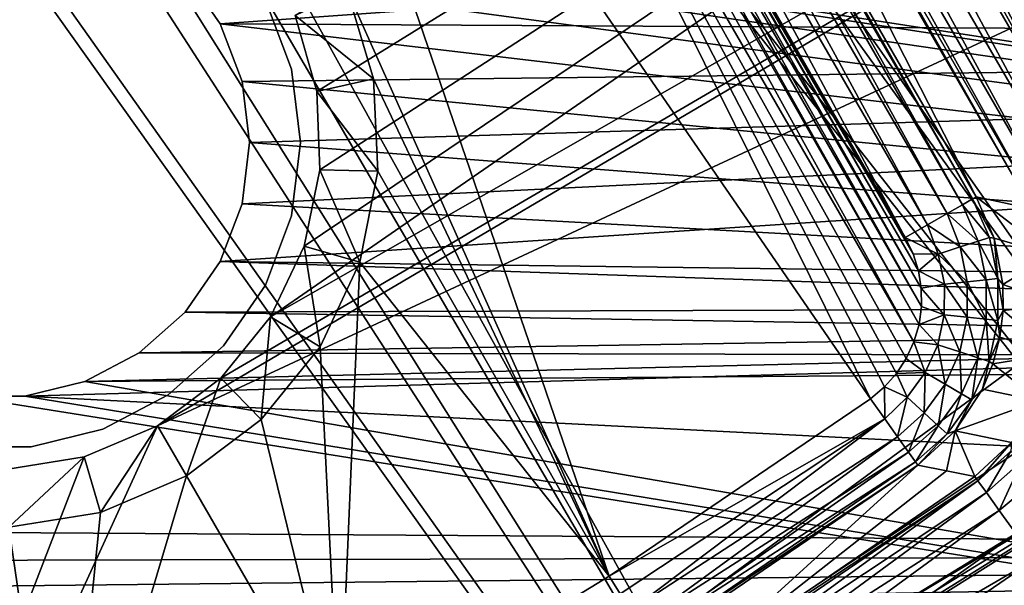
# Model space of a CAD drawing. Header units: millimetres. Extents: x -42.5 to 42.5, y -42.5 to 42.5.
# Tile 63 of 148: x 14.4 to 19.2, y -26.8 to -24.1. Entities that reach past the tile are written whole.
import ezdxf

# ---------------------------------------------------------------- set-up
doc = ezdxf.new("R2010")
doc.units = ezdxf.units.MM
doc.header["$LTSCALE"] = 127.314815
for name, color, linetype in [('10', 7, 'CONTINUOUS'), ('104', 7, 'CONTINUOUS'), ('11', 7, 'CONTINUOUS'), ('113', 7, 'CONTINUOUS'), ('115', 7, 'CONTINUOUS'), ('138', 7, 'CONTINUOUS'), ('139', 7, 'CONTINUOUS'), ('140', 7, 'CONTINUOUS'), ('141', 7, 'CONTINUOUS'), ('142', 7, 'CONTINUOUS'), ('143', 7, 'CONTINUOUS'), ('146', 7, 'CONTINUOUS'), ('148', 7, 'CONTINUOUS'), ('149', 7, 'CONTINUOUS'), ('150', 7, 'CONTINUOUS'), ('37', 7, 'CONTINUOUS'), ('38', 7, 'CONTINUOUS'), ('51', 7, 'CONTINUOUS'), ('6', 7, 'CONTINUOUS'), ('63', 7, 'CONTINUOUS'), ('9', 7, 'CONTINUOUS'), ('93', 7, 'CONTINUOUS'), ('94', 7, 'CONTINUOUS')]:
    doc.layers.add(name, color=color, linetype=linetype)

msp = doc.modelspace()

# ---------------------------------------------------------------- linework, layer by layer
at = {"layer": '10', "linetype": 'Continuous'}
for points in [[(15.3567, -24.1006, 20.4), (15.1855, -23.8527, 24.8), (15.1853, -23.8524, 20.4), (15.3567, -24.1006, 20.4)], [(15.3568, -24.1008, 24.8), (15.1855, -23.8527, 24.8), (15.3567, -24.1006, 20.4), (15.3568, -24.1008, 24.8)], [(15.4636, -24.3822, 20.4), (15.3568, -24.1008, 24.8), (15.3567, -24.1006, 20.4), (15.4636, -24.3822, 20.4)], [(15.4637, -24.3825, 24.8), (15.3568, -24.1008, 24.8), (15.4636, -24.3822, 20.4), (15.4637, -24.3825, 24.8)], [(15.5, -24.6817, 20.4), (15.4637, -24.3825, 24.8), (15.4636, -24.3822, 20.4), (15.5, -24.6817, 20.4)], [(15.5, -24.6817, 24.8), (15.4637, -24.3825, 24.8), (15.5, -24.6817, 20.4), (15.5, -24.6817, 24.8)]]:
    msp.add_3dface(points, dxfattribs=at)
at = {"layer": '104', "linetype": 'Continuous'}
for points in [[(12.216, -4.4463, 33.6), (21.581, -25.6222, 33.6), (11.9941, -5.1274, 33.6), (12.216, -4.4463, 33.6)], [(23.754, -23.622, 33.6), (21.581, -25.6222, 33.6), (12.216, -4.4463, 33.6), (23.754, -23.622, 33.6)], [(11.9941, -5.1274, 33.6), (21.581, -25.6222, 33.6), (11.8193, -5.8218, 33.6), (11.9941, -5.1274, 33.6)], [(11.8193, -5.8218, 33.6), (21.581, -25.6222, 33.6), (11.3491, -6.5525, 33.6), (11.8193, -5.8218, 33.6)], [(11.3491, -6.5525, 33.6), (21.581, -25.6222, 33.6), (10.9514, -7.3251, 33.6), (11.3491, -6.5525, 33.6)], [(10.9514, -7.3251, 33.6), (19.7628, -24.756, 33.6), (10.4374, -7.8235, 33.6), (10.9514, -7.3251, 33.6)], [(21.581, -25.6222, 33.6), (19.7628, -24.756, 33.6), (10.9514, -7.3251, 33.6), (21.581, -25.6222, 33.6)], [(19.7628, -24.756, 33.6), (17.6555, -21.106, 33.6), (10.4374, -7.8235, 33.6), (19.7628, -24.756, 33.6)], [(19.3435, -26.7203, 33.6), (19.2442, -27.4207, 33.6), (17.9423, -27.6807, 33.6), (19.3435, -26.7203, 33.6)]]:
    msp.add_3dface(points, dxfattribs=at)
at = {"layer": '11', "linetype": 'Continuous'}
for points in [[(15.4636, -24.9813, 24.8), (15.5, -24.6817, 24.8), (15.4637, -24.9809, 20.4), (15.4636, -24.9813, 24.8)], [(15.5, -24.6817, 24.8), (15.5, -24.6817, 20.4), (15.4637, -24.9809, 20.4), (15.5, -24.6817, 24.8)], [(15.3567, -25.2629, 24.8), (15.4636, -24.9813, 24.8), (15.3568, -25.2627, 20.4), (15.3567, -25.2629, 24.8)], [(15.3568, -25.2627, 20.4), (15.4636, -24.9813, 24.8), (15.4637, -24.9809, 20.4), (15.3568, -25.2627, 20.4)], [(15.1853, -25.511, 24.8), (15.3567, -25.2629, 24.8), (15.1855, -25.5108, 20.4), (15.1853, -25.511, 24.8)], [(15.1855, -25.5108, 20.4), (15.3567, -25.2629, 24.8), (15.3568, -25.2627, 20.4), (15.1855, -25.5108, 20.4)], [(14.9598, -25.7106, 24.8), (15.1853, -25.511, 24.8), (14.9602, -25.7104, 20.4), (14.9598, -25.7106, 24.8)], [(14.9602, -25.7104, 20.4), (15.1853, -25.511, 24.8), (15.1855, -25.5108, 20.4), (14.9602, -25.7104, 20.4)], [(14.6934, -25.8504, 20.4), (14.9598, -25.7106, 24.8), (14.9602, -25.7104, 20.4), (14.6934, -25.8504, 20.4)], [(14.6934, -25.8504, 24.8), (14.9598, -25.7106, 24.8), (14.6934, -25.8504, 20.4), (14.6934, -25.8504, 24.8)], [(14.401, -25.9226, 24.8), (14.6934, -25.8504, 24.8), (14.4005, -25.9226, 20.4), (14.401, -25.9226, 24.8)], [(14.4005, -25.9226, 20.4), (14.6934, -25.8504, 24.8), (14.6934, -25.8504, 20.4), (14.4005, -25.9226, 20.4)], [(14.099, -25.9226, 20.4), (14.0995, -25.9226, 24.8), (14.4005, -25.9226, 20.4), (14.099, -25.9226, 20.4)], [(14.0995, -25.9226, 24.8), (14.401, -25.9226, 24.8), (14.4005, -25.9226, 20.4), (14.0995, -25.9226, 24.8)]]:
    msp.add_3dface(points, dxfattribs=at)
at = {"layer": '113', "linetype": 'Continuous'}
for points in [[(19.0346, -27.1286, 35.6), (20.7805, -25.9598, 35.5782), (21.3437, -25.3521, 35.6), (19.0346, -27.1286, 35.6)], [(18.5213, -27.617, 35.5782), (20.8405, -26.0348, 35.5159), (20.7805, -25.9598, 35.5782), (18.5213, -27.617, 35.5782)], [(18.5213, -27.617, 35.5782), (20.7805, -25.9598, 35.5782), (19.0346, -27.1286, 35.6), (18.5213, -27.617, 35.5782)], [(18.5749, -27.6968, 35.5159), (20.8405, -26.0348, 35.5159), (18.5213, -27.617, 35.5782), (18.5749, -27.6968, 35.5159)], [(18.5749, -27.6968, 35.5159), (20.8816, -26.0862, 35.422), (20.8405, -26.0348, 35.5159), (18.5749, -27.6968, 35.5159)], [(18.6115, -27.7514, 35.422), (20.8816, -26.0862, 35.422), (18.5749, -27.6968, 35.5159), (18.6115, -27.7514, 35.422)], [(18.6115, -27.7514, 35.422), (19.201, -27.3783, 35.3105), (20.8816, -26.0862, 35.422), (18.6115, -27.7514, 35.422)]]:
    msp.add_3dface(points, dxfattribs=at)
at = {"layer": '115', "linetype": 'Continuous'}
for points in [[(15.6033, -25.5349, 35.6), (28.7772, -16.4366, 35.6), (15.7674, -25.1887, 35.6), (15.6033, -25.5349, 35.6)], [(27.221, -18.9023, 35.6), (28.7772, -16.4366, 35.6), (15.6033, -25.5349, 35.6), (27.221, -18.9023, 35.6)], [(15.8301, -24.4313, 35.6), (28.7772, -16.4366, 35.6), (15.7244, -24.0603, 35.6), (15.8301, -24.4313, 35.6)], [(15.7674, -25.1887, 35.6), (28.7772, -16.4366, 35.6), (15.8443, -24.8144, 35.6), (15.7674, -25.1887, 35.6)], [(15.8443, -24.8144, 35.6), (28.7772, -16.4366, 35.6), (15.8301, -24.4313, 35.6), (15.8443, -24.8144, 35.6)], [(25.4556, -21.22, 35.6), (27.221, -18.9023, 35.6), (15.05, -26.0674, 35.6), (25.4556, -21.22, 35.6)], [(15.05, -26.0674, 35.6), (27.221, -18.9023, 35.6), (15.3601, -25.8339, 35.6), (15.05, -26.0674, 35.6)], [(15.3601, -25.8339, 35.6), (27.221, -18.9023, 35.6), (15.6033, -25.5349, 35.6), (15.3601, -25.8339, 35.6)], [(13.1223, -30.2712, 35.6), (25.4556, -21.22, 35.6), (15.05, -26.0674, 35.6), (13.1223, -30.2712, 35.6)], [(23.4911, -23.3764, 35.6), (25.4556, -21.22, 35.6), (13.1223, -30.2712, 35.6), (23.4911, -23.3764, 35.6)], [(21.3437, -25.3521, 35.6), (23.4911, -23.3764, 35.6), (13.1223, -30.2712, 35.6), (21.3437, -25.3521, 35.6)], [(13.2766, -30.2919, 35.6), (21.3437, -25.3521, 35.6), (13.1223, -30.2712, 35.6), (13.2766, -30.2919, 35.6)], [(13.4315, -30.2781, 35.6), (21.3437, -25.3521, 35.6), (13.2766, -30.2919, 35.6), (13.4315, -30.2781, 35.6)], [(13.5796, -30.2305, 35.6), (21.3437, -25.3521, 35.6), (13.4315, -30.2781, 35.6), (13.5796, -30.2305, 35.6)], [(13.5796, -30.2305, 35.6), (19.0346, -27.1286, 35.6), (21.3437, -25.3521, 35.6), (13.5796, -30.2305, 35.6)], [(14.6914, -26.2196, 35.6), (13.1223, -30.2712, 35.6), (15.05, -26.0674, 35.6), (14.6914, -26.2196, 35.6)], [(14.3072, -26.2804, 35.6), (13.1223, -30.2712, 35.6), (14.6914, -26.2196, 35.6), (14.3072, -26.2804, 35.6)]]:
    msp.add_3dface(points, dxfattribs=at)
at = {"layer": '138', "linetype": 'Continuous'}
for points in [[(14.6914, -26.2196, 35.6), (15.05, -26.0674, 35.6), (14.7716, -26.4908, 24.8), (14.6914, -26.2196, 35.6)], [(14.7716, -26.4908, 24.8), (15.05, -26.0674, 35.6), (15.1914, -26.3123, 24.8), (14.7716, -26.4908, 24.8)], [(14.3072, -26.2804, 35.6), (14.6914, -26.2196, 35.6), (14.3228, -26.5628, 24.8), (14.3072, -26.2804, 35.6)], [(14.3228, -26.5628, 24.8), (14.6914, -26.2196, 35.6), (14.7716, -26.4908, 24.8), (14.3228, -26.5628, 24.8)]]:
    msp.add_3dface(points, dxfattribs=at)
at = {"layer": '139', "linetype": 'Continuous'}
for points in [[(16.1066, -24.3693, 24.8), (15.7244, -24.0603, 35.6), (15.9788, -23.9359, 24.8), (16.1066, -24.3693, 24.8)], [(15.8301, -24.4313, 35.6), (15.7244, -24.0603, 35.6), (16.1066, -24.3693, 24.8), (15.8301, -24.4313, 35.6)], [(16.1275, -24.8209, 24.8), (15.8301, -24.4313, 35.6), (16.1066, -24.3693, 24.8), (16.1275, -24.8209, 24.8)], [(15.8443, -24.8144, 35.6), (15.8301, -24.4313, 35.6), (16.1275, -24.8209, 24.8), (15.8443, -24.8144, 35.6)], [(15.7674, -25.1887, 35.6), (15.8443, -24.8144, 35.6), (16.0394, -25.2664, 24.8), (15.7674, -25.1887, 35.6)], [(16.0394, -25.2664, 24.8), (15.8443, -24.8144, 35.6), (16.1275, -24.8209, 24.8), (16.0394, -25.2664, 24.8)], [(15.6033, -25.5349, 35.6), (15.7674, -25.1887, 35.6), (15.8457, -25.6804, 24.8), (15.6033, -25.5349, 35.6)], [(15.8457, -25.6804, 24.8), (15.7674, -25.1887, 35.6), (16.0394, -25.2664, 24.8), (15.8457, -25.6804, 24.8)], [(15.3601, -25.8339, 35.6), (15.6033, -25.5349, 35.6), (15.5571, -26.0369, 24.8), (15.3601, -25.8339, 35.6)], [(15.5571, -26.0369, 24.8), (15.6033, -25.5349, 35.6), (15.8457, -25.6804, 24.8), (15.5571, -26.0369, 24.8)], [(15.05, -26.0674, 35.6), (15.3601, -25.8339, 35.6), (15.1914, -26.3123, 24.8), (15.05, -26.0674, 35.6)], [(15.1914, -26.3123, 24.8), (15.3601, -25.8339, 35.6), (15.5571, -26.0369, 24.8), (15.1914, -26.3123, 24.8)]]:
    msp.add_3dface(points, dxfattribs=at)
at = {"layer": '140', "linetype": 'Continuous'}
for points in [[(15.4034, -21.3805, 24.8), (16.323, -21.4516, 24.8), (18.5392, -25.935, 24.8), (15.4034, -21.3805, 24.8)], [(17.26, -26.8034, 24.8), (15.4034, -21.3805, 24.8), (18.5392, -25.935, 24.8), (17.26, -26.8034, 24.8)], [(15.4034, -21.3805, 24.8), (17.26, -26.8034, 24.8), (15.9788, -23.9359, 24.8), (15.4034, -21.3805, 24.8)], [(18.7523, -25.656, 24.8), (16.323, -21.4516, 24.8), (16.4508, -21.4878, 24.8), (18.7523, -25.656, 24.8)], [(18.7149, -25.7376, 24.8), (16.323, -21.4516, 24.8), (18.7523, -25.656, 24.8), (18.7149, -25.7376, 24.8)], [(18.6671, -25.8109, 24.8), (16.323, -21.4516, 24.8), (18.7149, -25.7376, 24.8), (18.6671, -25.8109, 24.8)], [(18.6086, -25.8765, 24.8), (16.323, -21.4516, 24.8), (18.6671, -25.8109, 24.8), (18.6086, -25.8765, 24.8)], [(18.5392, -25.935, 24.8), (16.323, -21.4516, 24.8), (18.6086, -25.8765, 24.8), (18.5392, -25.935, 24.8)], [(16.4907, -21.5057, 24.8), (18.7773, -25.571, 24.8), (16.4508, -21.4878, 24.8), (16.4907, -21.5057, 24.8)], [(18.7773, -25.571, 24.8), (18.7523, -25.656, 24.8), (16.4508, -21.4878, 24.8), (18.7773, -25.571, 24.8)], [(16.5664, -21.5503, 24.8), (18.7889, -25.4834, 24.8), (16.4907, -21.5057, 24.8), (16.5664, -21.5503, 24.8)], [(18.7889, -25.4834, 24.8), (18.7773, -25.571, 24.8), (16.4907, -21.5057, 24.8), (18.7889, -25.4834, 24.8)], [(16.635, -21.6054, 24.8), (18.7878, -25.3944, 24.8), (16.5664, -21.5503, 24.8), (16.635, -21.6054, 24.8)], [(18.7878, -25.3944, 24.8), (18.7889, -25.4834, 24.8), (16.5664, -21.5503, 24.8), (18.7878, -25.3944, 24.8)], [(16.6658, -21.6364, 24.8), (18.7743, -25.309, 24.8), (16.635, -21.6054, 24.8), (16.6658, -21.6364, 24.8)], [(18.7743, -25.309, 24.8), (18.7878, -25.3944, 24.8), (16.635, -21.6054, 24.8), (18.7743, -25.309, 24.8)], [(18.7484, -25.2267, 24.8), (18.7743, -25.309, 24.8), (16.6658, -21.6364, 24.8), (18.7484, -25.2267, 24.8)], [(16.7451, -21.7435, 24.8), (18.7484, -25.2267, 24.8), (16.6658, -21.6364, 24.8), (16.7451, -21.7435, 24.8)], [(18.71, -25.1468, 24.8), (18.7484, -25.2267, 24.8), (16.7451, -21.7435, 24.8), (18.71, -25.1468, 24.8)], [(17.26, -26.8034, 24.8), (16.1066, -24.3693, 24.8), (15.9788, -23.9359, 24.8), (17.26, -26.8034, 24.8)], [(17.26, -26.8034, 24.8), (16.1275, -24.8209, 24.8), (16.1066, -24.3693, 24.8), (17.26, -26.8034, 24.8)], [(17.26, -26.8034, 24.8), (16.0394, -25.2664, 24.8), (16.1275, -24.8209, 24.8), (17.26, -26.8034, 24.8)], [(15.94, -27.6088, 24.8), (15.8457, -25.6804, 24.8), (16.0394, -25.2664, 24.8), (15.94, -27.6088, 24.8)], [(17.26, -26.8034, 24.8), (15.94, -27.6088, 24.8), (16.0394, -25.2664, 24.8), (17.26, -26.8034, 24.8)], [(15.94, -27.6088, 24.8), (15.5571, -26.0369, 24.8), (15.8457, -25.6804, 24.8), (15.94, -27.6088, 24.8)], [(15.94, -27.6088, 24.8), (15.1914, -26.3123, 24.8), (15.5571, -26.0369, 24.8), (15.94, -27.6088, 24.8)], [(15.94, -27.6088, 24.8), (14.5824, -28.3493, 24.8), (15.1914, -26.3123, 24.8), (15.94, -27.6088, 24.8)], [(14.5824, -28.3493, 24.8), (14.7716, -26.4908, 24.8), (15.1914, -26.3123, 24.8), (14.5824, -28.3493, 24.8)], [(14.5824, -28.3493, 24.8), (13.1907, -29.023, 24.8), (13.4445, -26.3833, 24.8), (14.5824, -28.3493, 24.8)], [(14.5824, -28.3493, 24.8), (13.4445, -26.3833, 24.8), (13.8719, -26.5259, 24.8), (14.5824, -28.3493, 24.8)], [(14.5824, -28.3493, 24.8), (14.3228, -26.5628, 24.8), (14.7716, -26.4908, 24.8), (14.5824, -28.3493, 24.8)], [(14.5824, -28.3493, 24.8), (13.8719, -26.5259, 24.8), (14.3228, -26.5628, 24.8), (14.5824, -28.3493, 24.8)]]:
    msp.add_3dface(points, dxfattribs=at)
at = {"layer": '141', "linetype": 'Continuous'}
for points in [[(19.0388, -24.9572, 25.0738), (19.1217, -25.1455, 25.073), (18.9894, -24.9857, 24.9635), (19.0388, -24.9572, 25.0738)], [(19.1445, -25.1496, 25.1875), (19.0388, -24.9572, 25.0738), (19.0564, -24.9471, 25.1895), (19.1445, -25.1496, 25.1875)], [(19.1217, -25.1455, 25.073), (19.0388, -24.9572, 25.0738), (19.1445, -25.1496, 25.1875), (19.1217, -25.1455, 25.073)], [(18.9894, -24.9857, 24.9635), (19.0663, -25.1634, 24.9614), (18.9148, -25.0288, 24.8773), (18.9894, -24.9857, 24.9635)], [(19.0663, -25.1634, 24.9614), (18.9894, -24.9857, 24.9635), (19.1217, -25.1455, 25.073), (19.0663, -25.1634, 24.9614)], [(18.9148, -25.0288, 24.8773), (18.9782, -25.192, 24.8716), (18.8186, -25.0844, 24.8201), (18.9148, -25.0288, 24.8773)], [(18.9782, -25.192, 24.8716), (18.9148, -25.0288, 24.8773), (19.0663, -25.1634, 24.9614), (18.9782, -25.192, 24.8716)], [(18.8704, -25.2268, 24.8169), (18.71, -25.1468, 24.8), (18.8186, -25.0844, 24.8201), (18.8704, -25.2268, 24.8169)], [(18.8704, -25.2268, 24.8169), (18.8186, -25.0844, 24.8201), (18.9782, -25.192, 24.8716), (18.8704, -25.2268, 24.8169)], [(18.7484, -25.2267, 24.8), (18.71, -25.1468, 24.8), (18.8704, -25.2268, 24.8169), (18.7484, -25.2267, 24.8)], [(19.1636, -25.3467, 25.072), (19.0663, -25.1634, 24.9614), (19.1217, -25.1455, 25.073), (19.1636, -25.3467, 25.072)], [(19.1636, -25.3467, 25.072), (19.1217, -25.1455, 25.073), (19.1445, -25.1496, 25.1875), (19.1636, -25.3467, 25.072)], [(19.1871, -25.3766, 25.1854), (19.1636, -25.3467, 25.072), (19.1445, -25.1496, 25.1875), (19.1871, -25.3766, 25.1854)], [(19.0135, -25.3622, 24.8713), (18.8704, -25.2268, 24.8169), (18.9782, -25.192, 24.8716), (19.0135, -25.3622, 24.8713)], [(19.1056, -25.3527, 24.9608), (18.9782, -25.192, 24.8716), (19.0663, -25.1634, 24.9614), (19.1056, -25.3527, 24.9608)], [(19.0135, -25.3622, 24.8713), (18.9782, -25.192, 24.8716), (19.1056, -25.3527, 24.9608), (19.0135, -25.3622, 24.8713)], [(19.1056, -25.3527, 24.9608), (19.0663, -25.1634, 24.9614), (19.1636, -25.3467, 25.072), (19.1056, -25.3527, 24.9608)], [(18.7743, -25.309, 24.8), (18.7484, -25.2267, 24.8), (18.8704, -25.2268, 24.8169), (18.7743, -25.309, 24.8)], [(18.9011, -25.3738, 24.8169), (18.7743, -25.309, 24.8), (18.8704, -25.2268, 24.8169), (18.9011, -25.3738, 24.8169)], [(18.9011, -25.3738, 24.8169), (18.8704, -25.2268, 24.8169), (19.0135, -25.3622, 24.8713), (18.9011, -25.3738, 24.8169)], [(18.7878, -25.3944, 24.8), (18.7743, -25.309, 24.8), (18.9011, -25.3738, 24.8169), (18.7878, -25.3944, 24.8)], [(19.1634, -25.5523, 25.0715), (19.1056, -25.3527, 24.9608), (19.1636, -25.3467, 25.072), (19.1634, -25.5523, 25.0715)], [(19.1634, -25.5523, 25.0715), (19.1636, -25.3467, 25.072), (19.1883, -25.5036, 25.1851), (19.1634, -25.5523, 25.0715)], [(19.1883, -25.5036, 25.1851), (19.1636, -25.3467, 25.072), (19.1871, -25.3766, 25.1854), (19.1883, -25.5036, 25.1851)], [(18.901, -25.5238, 24.8168), (18.7878, -25.3944, 24.8), (18.9011, -25.3738, 24.8169), (18.901, -25.5238, 24.8168)], [(18.7889, -25.4834, 24.8), (18.7878, -25.3944, 24.8), (18.901, -25.5238, 24.8168), (18.7889, -25.4834, 24.8)], [(18.901, -25.5238, 24.8168), (18.9011, -25.3738, 24.8169), (19.0133, -25.536, 24.8712), (18.901, -25.5238, 24.8168)], [(19.0133, -25.536, 24.8712), (18.9011, -25.3738, 24.8169), (19.0135, -25.3622, 24.8713), (19.0133, -25.536, 24.8712)], [(19.0133, -25.536, 24.8712), (19.0135, -25.3622, 24.8713), (19.1053, -25.546, 24.9605), (19.0133, -25.536, 24.8712)], [(19.1053, -25.546, 24.9605), (19.0135, -25.3622, 24.8713), (19.1056, -25.3527, 24.9608), (19.1053, -25.546, 24.9605)], [(19.1053, -25.546, 24.9605), (19.1056, -25.3527, 24.9608), (19.1634, -25.5523, 25.0715), (19.1053, -25.546, 24.9605)], [(18.7773, -25.571, 24.8), (18.7889, -25.4834, 24.8), (18.901, -25.5238, 24.8168), (18.7773, -25.571, 24.8)], [(18.8693, -25.6705, 24.8168), (18.7773, -25.571, 24.8), (18.901, -25.5238, 24.8168), (18.8693, -25.6705, 24.8168)], [(18.8693, -25.6705, 24.8168), (18.901, -25.5238, 24.8168), (18.9766, -25.7058, 24.8712), (18.8693, -25.6705, 24.8168)], [(18.9766, -25.7058, 24.8712), (18.901, -25.5238, 24.8168), (19.0133, -25.536, 24.8712), (18.9766, -25.7058, 24.8712)], [(18.9766, -25.7058, 24.8712), (19.0133, -25.536, 24.8712), (19.0646, -25.7348, 24.9605), (18.9766, -25.7058, 24.8712)], [(19.0646, -25.7348, 24.9605), (19.0133, -25.536, 24.8712), (19.1053, -25.546, 24.9605), (19.0646, -25.7348, 24.9605)], [(19.1725, -25.6342, 25.1852), (19.1634, -25.5523, 25.0715), (19.1883, -25.5036, 25.1851), (19.1725, -25.6342, 25.1852)], [(18.7523, -25.656, 24.8), (18.7773, -25.571, 24.8), (18.8693, -25.6705, 24.8168), (18.7523, -25.656, 24.8)], [(19.0646, -25.7348, 24.9605), (19.1053, -25.546, 24.9605), (19.12, -25.7531, 25.0715), (19.0646, -25.7348, 24.9605)], [(19.12, -25.7531, 25.0715), (19.1053, -25.546, 24.9605), (19.1634, -25.5523, 25.0715), (19.12, -25.7531, 25.0715)], [(19.12, -25.7531, 25.0715), (19.1634, -25.5523, 25.0715), (19.1725, -25.6342, 25.1852), (19.12, -25.7531, 25.0715)], [(19.1383, -25.7646, 25.1851), (19.12, -25.7531, 25.0715), (19.1725, -25.6342, 25.1852), (19.1383, -25.7646, 25.1851)], [(18.7149, -25.7376, 24.8), (18.7523, -25.656, 24.8), (18.8077, -25.807, 24.8169), (18.7149, -25.7376, 24.8)], [(18.8077, -25.807, 24.8169), (18.7523, -25.656, 24.8), (18.8693, -25.6705, 24.8168), (18.8077, -25.807, 24.8169)], [(18.8077, -25.807, 24.8169), (18.8693, -25.6705, 24.8168), (18.9053, -25.864, 24.8713), (18.8077, -25.807, 24.8169)], [(18.9053, -25.864, 24.8713), (18.8693, -25.6705, 24.8168), (18.9766, -25.7058, 24.8712), (18.9053, -25.864, 24.8713)], [(18.9053, -25.864, 24.8713), (18.9766, -25.7058, 24.8712), (18.9853, -25.9106, 24.9608), (18.9053, -25.864, 24.8713)], [(18.9853, -25.9106, 24.9608), (18.9766, -25.7058, 24.8712), (19.0646, -25.7348, 24.9605), (18.9853, -25.9106, 24.9608)], [(18.9853, -25.9106, 24.9608), (19.0646, -25.7348, 24.9605), (19.0357, -25.94, 25.072), (18.9853, -25.9106, 24.9608)], [(19.0357, -25.94, 25.072), (19.0646, -25.7348, 24.9605), (19.12, -25.7531, 25.0715), (19.0357, -25.94, 25.072)], [(18.6671, -25.8109, 24.8), (18.7149, -25.7376, 24.8), (18.8077, -25.807, 24.8169), (18.6671, -25.8109, 24.8)], [(19.0357, -25.94, 25.072), (19.12, -25.7531, 25.0715), (19.0875, -25.8874, 25.1854), (19.0357, -25.94, 25.072)], [(19.0875, -25.8874, 25.1854), (19.12, -25.7531, 25.0715), (19.1383, -25.7646, 25.1851), (19.0875, -25.8874, 25.1854)], [(18.6086, -25.8765, 24.8), (18.6671, -25.8109, 24.8), (18.7191, -25.928, 24.8169), (18.6086, -25.8765, 24.8)], [(18.7191, -25.928, 24.8169), (18.6671, -25.8109, 24.8), (18.8077, -25.807, 24.8169), (18.7191, -25.928, 24.8169)], [(18.7191, -25.928, 24.8169), (18.8077, -25.807, 24.8169), (18.8029, -26.0043, 24.8716), (18.7191, -25.928, 24.8169)], [(18.8029, -26.0043, 24.8716), (18.8077, -25.807, 24.8169), (18.9053, -25.864, 24.8713), (18.8029, -26.0043, 24.8716)], [(18.6094, -26.0327, 24.8185), (18.5392, -25.935, 24.8), (18.6086, -25.8765, 24.8), (18.6094, -26.0327, 24.8185)], [(18.6094, -26.0327, 24.8185), (18.6086, -25.8765, 24.8), (18.7191, -25.928, 24.8169), (18.6094, -26.0327, 24.8185)], [(18.8029, -26.0043, 24.8716), (18.9053, -25.864, 24.8713), (18.8714, -26.0667, 24.9614), (18.8029, -26.0043, 24.8716)], [(18.8714, -26.0667, 24.9614), (18.9053, -25.864, 24.8713), (18.9853, -25.9106, 24.9608), (18.8714, -26.0667, 24.9614)], [(18.6726, -26.1211, 24.872), (18.6094, -26.0327, 24.8185), (18.7191, -25.928, 24.8169), (18.6726, -26.1211, 24.872)], [(18.6726, -26.1211, 24.872), (18.7191, -25.928, 24.8169), (18.8029, -26.0043, 24.8716), (18.6726, -26.1211, 24.872)], [(18.8714, -26.0667, 24.9614), (18.9853, -25.9106, 24.9608), (18.9144, -26.1059, 25.073), (18.8714, -26.0667, 24.9614)], [(18.9144, -26.1059, 25.073), (18.9853, -25.9106, 24.9608), (19.0357, -25.94, 25.072), (18.9144, -26.1059, 25.073)], [(18.9544, -26.0913, 25.1877), (19.0357, -25.94, 25.072), (19.0875, -25.8874, 25.1854), (18.9544, -26.0913, 25.1877)], [(18.9144, -26.1059, 25.073), (19.0357, -25.94, 25.072), (18.9544, -26.0913, 25.1877), (18.9144, -26.1059, 25.073)], [(18.7264, -26.1964, 24.9621), (18.6726, -26.1211, 24.872), (18.8029, -26.0043, 24.8716), (18.7264, -26.1964, 24.9621)], [(18.7264, -26.1964, 24.9621), (18.8029, -26.0043, 24.8716), (18.8714, -26.0667, 24.9614), (18.7264, -26.1964, 24.9621)], [(18.7601, -26.2436, 25.0735), (18.7264, -26.1964, 24.9621), (18.8714, -26.0667, 24.9614), (18.7601, -26.2436, 25.0735)], [(18.7601, -26.2436, 25.0735), (18.8714, -26.0667, 24.9614), (18.9144, -26.1059, 25.073), (18.7601, -26.2436, 25.0735)], [(18.772, -26.2602, 25.1895), (18.7601, -26.2436, 25.0735), (18.9144, -26.1059, 25.073), (18.772, -26.2602, 25.1895)], [(18.772, -26.2602, 25.1895), (18.9144, -26.1059, 25.073), (18.9544, -26.0913, 25.1877), (18.772, -26.2602, 25.1895)]]:
    msp.add_3dface(points, dxfattribs=at)
at = {"layer": '142', "linetype": 'Continuous'}
for points in [[(19.4253, -25.2306, 33.1156), (19.0564, -24.9471, 25.1895), (19.3299, -25.0059, 33.1131), (19.4253, -25.2306, 33.1156)], [(19.1445, -25.1496, 25.1875), (19.0564, -24.9471, 25.1895), (19.4253, -25.2306, 33.1156), (19.1445, -25.1496, 25.1875)], [(19.1871, -25.3766, 25.1854), (19.1445, -25.1496, 25.1875), (19.4253, -25.2306, 33.1156), (19.1871, -25.3766, 25.1854)], [(19.4634, -25.4715, 33.1171), (19.1871, -25.3766, 25.1854), (19.4253, -25.2306, 33.1156), (19.4634, -25.4715, 33.1171)], [(19.1883, -25.5036, 25.1851), (19.1871, -25.3766, 25.1854), (19.4634, -25.4715, 33.1171), (19.1883, -25.5036, 25.1851)], [(19.442, -25.7144, 33.1176), (19.1883, -25.5036, 25.1851), (19.4634, -25.4715, 33.1171), (19.442, -25.7144, 33.1176)], [(19.1725, -25.6342, 25.1852), (19.1883, -25.5036, 25.1851), (19.442, -25.7144, 33.1176), (19.1725, -25.6342, 25.1852)], [(19.1383, -25.7646, 25.1851), (19.1725, -25.6342, 25.1852), (19.442, -25.7144, 33.1176), (19.1383, -25.7646, 25.1851)], [(19.3624, -25.945, 33.1171), (19.1383, -25.7646, 25.1851), (19.442, -25.7144, 33.1176), (19.3624, -25.945, 33.1171)], [(19.0875, -25.8874, 25.1854), (19.1383, -25.7646, 25.1851), (19.3624, -25.945, 33.1171), (19.0875, -25.8874, 25.1854)], [(18.9544, -26.0913, 25.1877), (19.0875, -25.8874, 25.1854), (19.3624, -25.945, 33.1171), (18.9544, -26.0913, 25.1877)], [(19.2292, -26.1494, 33.1156), (18.9544, -26.0913, 25.1877), (19.3624, -25.945, 33.1171), (19.2292, -26.1494, 33.1156)], [(18.9113, -26.2879, 29.1522), (18.772, -26.2602, 25.1895), (18.9544, -26.0913, 25.1877), (18.9113, -26.2879, 29.1522)], [(19.0504, -26.3155, 33.1131), (18.9113, -26.2879, 29.1522), (18.9544, -26.0913, 25.1877), (19.0504, -26.3155, 33.1131)], [(19.0504, -26.3155, 33.1131), (18.9544, -26.0913, 25.1877), (19.2292, -26.1494, 33.1156), (19.0504, -26.3155, 33.1131)]]:
    msp.add_3dface(points, dxfattribs=at)
at = {"layer": '143', "linetype": 'Continuous'}
for points in [[(17.2226, -21.3559, 33.1131), (19.0564, -24.9471, 25.1895), (17.0914, -21.5436, 25.1896), (17.2226, -21.3559, 33.1131)], [(19.3299, -25.0059, 33.1131), (19.0564, -24.9471, 25.1895), (17.2226, -21.3559, 33.1131), (19.3299, -25.0059, 33.1131)]]:
    msp.add_3dface(points, dxfattribs=at)
at = {"layer": '146', "linetype": 'Continuous'}
for points in [[(18.9148, -25.0288, 24.8773), (16.9426, -21.6295, 24.8714), (17.0191, -21.5853, 24.9553), (18.9148, -25.0288, 24.8773)], [(18.9894, -24.9857, 24.9635), (17.0191, -21.5853, 24.9553), (17.0711, -21.5553, 25.0649), (18.9894, -24.9857, 24.9635)], [(18.9894, -24.9857, 24.9635), (18.9148, -25.0288, 24.8773), (17.0191, -21.5853, 24.9553), (18.9894, -24.9857, 24.9635)], [(19.0388, -24.9572, 25.0738), (17.0711, -21.5553, 25.0649), (17.0855, -21.547, 25.1261), (19.0388, -24.9572, 25.0738)], [(19.0388, -24.9572, 25.0738), (18.9894, -24.9857, 24.9635), (17.0711, -21.5553, 25.0649), (19.0388, -24.9572, 25.0738)], [(17.0914, -21.5436, 25.1896), (19.0388, -24.9572, 25.0738), (17.0855, -21.547, 25.1261), (17.0914, -21.5436, 25.1896)], [(19.0564, -24.9471, 25.1895), (19.0388, -24.9572, 25.0738), (17.0914, -21.5436, 25.1896), (19.0564, -24.9471, 25.1895)], [(18.8186, -25.0844, 24.8201), (16.8493, -21.6834, 24.8185), (16.9426, -21.6295, 24.8714), (18.8186, -25.0844, 24.8201)], [(18.9148, -25.0288, 24.8773), (18.8186, -25.0844, 24.8201), (16.9426, -21.6295, 24.8714), (18.9148, -25.0288, 24.8773)], [(18.71, -25.1468, 24.8), (16.7451, -21.7435, 24.8), (16.8493, -21.6834, 24.8185), (18.71, -25.1468, 24.8)], [(18.8186, -25.0844, 24.8201), (18.71, -25.1468, 24.8), (16.8493, -21.6834, 24.8185), (18.8186, -25.0844, 24.8201)]]:
    msp.add_3dface(points, dxfattribs=at)
at = {"layer": '148', "linetype": 'Continuous'}
for points in [[(17.5865, -21.1458, 33.5936), (17.6555, -21.106, 33.6), (19.6326, -24.8312, 33.5769), (17.5865, -21.1458, 33.5936)], [(17.6555, -21.106, 33.6), (19.7628, -24.756, 33.6), (19.6326, -24.8312, 33.5769), (17.6555, -21.106, 33.6)], [(17.5199, -21.1843, 33.5749), (17.5865, -21.1458, 33.5936), (19.6326, -24.8312, 33.5769), (17.5199, -21.1843, 33.5749)], [(17.3995, -21.2537, 33.5033), (17.5199, -21.1843, 33.5749), (19.5152, -24.8989, 33.5102), (17.3995, -21.2537, 33.5033)], [(19.5152, -24.8989, 33.5102), (17.5199, -21.1843, 33.5749), (19.6326, -24.8312, 33.5769), (19.5152, -24.8989, 33.5102)], [(17.3063, -21.3076, 33.3957), (17.3995, -21.2537, 33.5033), (19.4149, -24.9568, 33.3977), (17.3063, -21.3076, 33.3957)], [(19.4149, -24.9568, 33.3977), (17.3995, -21.2537, 33.5033), (19.5152, -24.8989, 33.5102), (19.4149, -24.9568, 33.3977)], [(19.3299, -25.0059, 33.1131), (17.2226, -21.3559, 33.1131), (17.246, -21.3424, 33.2628), (19.3299, -25.0059, 33.1131)], [(17.246, -21.3424, 33.2628), (17.3063, -21.3076, 33.3957), (19.3521, -24.9931, 33.2584), (17.246, -21.3424, 33.2628)], [(19.3299, -25.0059, 33.1131), (17.246, -21.3424, 33.2628), (19.3521, -24.9931, 33.2584), (19.3299, -25.0059, 33.1131)], [(19.3521, -24.9931, 33.2584), (17.3063, -21.3076, 33.3957), (19.4149, -24.9568, 33.3977), (19.3521, -24.9931, 33.2584)]]:
    msp.add_3dface(points, dxfattribs=at)
at = {"layer": '149', "linetype": 'Continuous'}
for points in [[(19.0504, -26.3155, 33.1131), (19.2292, -26.1494, 33.1156), (19.0653, -26.3361, 33.2581), (19.0504, -26.3155, 33.1131)], [(19.0653, -26.3361, 33.2581), (19.2292, -26.1494, 33.1156), (19.2259, -26.192, 33.2591), (19.0653, -26.3361, 33.2581)], [(19.0653, -26.3361, 33.2581), (19.2259, -26.192, 33.2591), (19.107, -26.3937, 33.3957), (19.0653, -26.3361, 33.2581)], [(19.107, -26.3937, 33.3957), (19.2259, -26.192, 33.2591), (19.2799, -26.2407, 33.3985), (19.107, -26.3937, 33.3957)], [(19.107, -26.3937, 33.3957), (19.2799, -26.2407, 33.3985), (19.1702, -26.481, 33.5033), (19.107, -26.3937, 33.3957)], [(19.1702, -26.481, 33.5033), (19.2799, -26.2407, 33.3985), (19.366, -26.3183, 33.5107), (19.1702, -26.481, 33.5033)], [(19.1702, -26.481, 33.5033), (19.366, -26.3183, 33.5107), (19.2517, -26.5935, 33.5749), (19.1702, -26.481, 33.5033)]]:
    msp.add_3dface(points, dxfattribs=at)
at = {"layer": '150', "linetype": 'Continuous'}
for points in [[(17.6704, -27.2613, 33.1131), (19.0504, -26.3155, 33.1131), (19.0653, -26.3361, 33.2581), (17.6704, -27.2613, 33.1131)], [(17.6704, -27.2613, 33.1131), (19.0653, -26.3361, 33.2581), (17.6812, -27.2779, 33.2399), (17.6704, -27.2613, 33.1131)], [(19.0653, -26.3361, 33.2581), (17.7092, -27.3211, 33.3575), (17.6812, -27.2779, 33.2399), (19.0653, -26.3361, 33.2581)], [(19.0653, -26.3361, 33.2581), (19.107, -26.3937, 33.3957), (17.7092, -27.3211, 33.3575), (19.0653, -26.3361, 33.2581)], [(19.107, -26.3937, 33.3957), (17.7525, -27.3879, 33.4582), (17.7092, -27.3211, 33.3575), (19.107, -26.3937, 33.3957)], [(19.107, -26.3937, 33.3957), (19.1702, -26.481, 33.5033), (17.7525, -27.3879, 33.4582), (19.107, -26.3937, 33.3957)], [(19.1702, -26.481, 33.5033), (17.8084, -27.4741, 33.5352), (17.7525, -27.3879, 33.4582), (19.1702, -26.481, 33.5033)], [(19.1702, -26.481, 33.5033), (19.2517, -26.5935, 33.5749), (17.8084, -27.4741, 33.5352), (19.1702, -26.481, 33.5033)], [(19.2517, -26.5935, 33.5749), (17.8731, -27.5739, 33.5835), (17.8084, -27.4741, 33.5352), (19.2517, -26.5935, 33.5749)], [(19.2517, -26.5935, 33.5749), (19.3435, -26.7203, 33.6), (17.8731, -27.5739, 33.5835), (19.2517, -26.5935, 33.5749)], [(19.3435, -26.7203, 33.6), (17.9423, -27.6807, 33.6), (17.8731, -27.5739, 33.5835), (19.3435, -26.7203, 33.6)]]:
    msp.add_3dface(points, dxfattribs=at)
at = {"layer": '37', "linetype": 'Continuous'}
for points in [[(15.7064, -24.3228, 24.8), (15.5782, -23.9846, 24.8), (15.7064, -24.3228, 20.4), (15.7064, -24.3228, 24.8)], [(15.7064, -24.3228, 20.4), (15.5782, -23.9846, 24.8), (15.5782, -23.9846, 20.4), (15.7064, -24.3228, 20.4)], [(15.75, -24.6817, 24.8), (15.7064, -24.3228, 24.8), (15.75, -24.6817, 20.4), (15.75, -24.6817, 24.8)], [(15.75, -24.6817, 20.4), (15.7064, -24.3228, 24.8), (15.7064, -24.3228, 20.4), (15.75, -24.6817, 20.4)]]:
    msp.add_3dface(points, dxfattribs=at)
at = {"layer": '38', "linetype": 'Continuous'}
for points in [[(15.75, -24.6817, 24.8), (15.75, -24.6817, 20.4), (15.7064, -25.0407, 20.4), (15.75, -24.6817, 24.8)], [(15.7064, -25.0407, 24.8), (15.75, -24.6817, 24.8), (15.7064, -25.0407, 20.4), (15.7064, -25.0407, 24.8)], [(15.5782, -25.3788, 24.8), (15.7064, -25.0407, 24.8), (15.5782, -25.3788, 20.4), (15.5782, -25.3788, 24.8)], [(15.5782, -25.3788, 20.4), (15.7064, -25.0407, 24.8), (15.7064, -25.0407, 20.4), (15.5782, -25.3788, 20.4)], [(15.3728, -25.6764, 24.8), (15.5782, -25.3788, 24.8), (15.3728, -25.6764, 20.4), (15.3728, -25.6764, 24.8)], [(15.3728, -25.6764, 20.4), (15.5782, -25.3788, 24.8), (15.5782, -25.3788, 20.4), (15.3728, -25.6764, 20.4)], [(15.1021, -25.9162, 20.4), (15.3728, -25.6764, 24.8), (15.3728, -25.6764, 20.4), (15.1021, -25.9162, 20.4)], [(15.1021, -25.9162, 24.8), (15.3728, -25.6764, 24.8), (15.1021, -25.9162, 20.4), (15.1021, -25.9162, 24.8)], [(14.7819, -26.0842, 20.4), (15.1021, -25.9162, 24.8), (15.1021, -25.9162, 20.4), (14.7819, -26.0842, 20.4)], [(14.7819, -26.0842, 24.8), (15.1021, -25.9162, 24.8), (14.7819, -26.0842, 20.4), (14.7819, -26.0842, 24.8)], [(14.4308, -26.1708, 20.4), (14.7819, -26.0842, 24.8), (14.7819, -26.0842, 20.4), (14.4308, -26.1708, 20.4)], [(14.4308, -26.1708, 24.8), (14.7819, -26.0842, 24.8), (14.4308, -26.1708, 20.4), (14.4308, -26.1708, 24.8)], [(14.0692, -26.1708, 24.8), (14.4308, -26.1708, 24.8), (14.0692, -26.1708, 20.4), (14.0692, -26.1708, 24.8)], [(14.0692, -26.1708, 20.4), (14.4308, -26.1708, 24.8), (14.4308, -26.1708, 20.4), (14.0692, -26.1708, 20.4)]]:
    msp.add_3dface(points, dxfattribs=at)
at = {"layer": '51', "linetype": 'Continuous'}
for points in [[(11.5335, -11.1603, 36.185), (27.8549, -26.4019, 50), (12.2117, -10.4138, 36.185), (11.5335, -11.1603, 36.185)], [(27.8549, -26.4019, 50), (29.9396, -24.012, 50), (12.2117, -10.4138, 36.185), (27.8549, -26.4019, 50)], [(10.8098, -11.8626, 36.185), (27.8549, -26.4019, 50), (11.5335, -11.1603, 36.185), (10.8098, -11.8626, 36.185)], [(10.0441, -12.5176, 36.185), (25.5792, -28.6122, 50), (10.8098, -11.8626, 36.185), (10.0441, -12.5176, 36.185)], [(25.5792, -28.6122, 50), (27.8549, -26.4019, 50), (10.8098, -11.8626, 36.185), (25.5792, -28.6122, 50)], [(9.2389, -13.1231, 36.185), (23.129, -30.6269, 50), (10.0441, -12.5176, 36.185), (9.2389, -13.1231, 36.185)], [(23.129, -30.6269, 50), (25.5792, -28.6122, 50), (10.0441, -12.5176, 36.185), (23.129, -30.6269, 50)], [(8.397, -13.6772, 36.185), (20.5209, -32.4322, 50), (9.2389, -13.1231, 36.185), (8.397, -13.6772, 36.185)], [(20.5209, -32.4322, 50), (23.129, -30.6269, 50), (9.2389, -13.1231, 36.185), (20.5209, -32.4322, 50)], [(7.5217, -14.1773, 36.185), (20.5209, -32.4322, 50), (8.397, -13.6772, 36.185), (7.5217, -14.1773, 36.185)], [(6.617, -14.6215, 36.185), (17.7728, -34.0159, 50), (7.5217, -14.1773, 36.185), (6.617, -14.6215, 36.185)], [(17.7728, -34.0159, 50), (20.5209, -32.4322, 50), (7.5217, -14.1773, 36.185), (17.7728, -34.0159, 50)], [(5.686, -15.0081, 36.185), (14.9036, -35.3672, 50), (6.617, -14.6215, 36.185), (5.686, -15.0081, 36.185)], [(14.9036, -35.3672, 50), (17.7728, -34.0159, 50), (6.617, -14.6215, 36.185), (14.9036, -35.3672, 50)], [(11.9323, -36.4771, 50), (14.9036, -35.3672, 50), (5.686, -15.0081, 36.185), (11.9323, -36.4771, 50)]]:
    msp.add_3dface(points, dxfattribs=at)
at = {"layer": '6', "linetype": 'Continuous'}
for points in [[(15.3568, -24.1008, 24.8), (32.5656, -22.8807, 24.8), (15.1855, -23.8527, 24.8), (15.3568, -24.1008, 24.8)], [(31.6045, -24.1908, 24.8), (32.5656, -22.8807, 24.8), (15.3568, -24.1008, 24.8), (31.6045, -24.1908, 24.8)], [(15.4637, -24.3825, 24.8), (31.6045, -24.1908, 24.8), (15.3568, -24.1008, 24.8), (15.4637, -24.3825, 24.8)], [(30.5908, -25.4606, 24.8), (31.6045, -24.1908, 24.8), (15.3567, -25.2629, 24.8), (30.5908, -25.4606, 24.8)], [(15.3567, -25.2629, 24.8), (31.6045, -24.1908, 24.8), (15.4636, -24.9813, 24.8), (15.3567, -25.2629, 24.8)], [(31.6045, -24.1908, 24.8), (15.5, -24.6817, 24.8), (15.4636, -24.9813, 24.8), (31.6045, -24.1908, 24.8)], [(15.5, -24.6817, 24.8), (31.6045, -24.1908, 24.8), (15.4637, -24.3825, 24.8), (15.5, -24.6817, 24.8)], [(15.1853, -25.511, 24.8), (30.5908, -25.4606, 24.8), (15.3567, -25.2629, 24.8), (15.1853, -25.511, 24.8)], [(14.401, -25.9226, 24.8), (30.5908, -25.4606, 24.8), (14.6934, -25.8504, 24.8), (14.401, -25.9226, 24.8)], [(29.5262, -26.6879, 24.8), (30.5908, -25.4606, 24.8), (14.401, -25.9226, 24.8), (29.5262, -26.6879, 24.8)], [(14.6934, -25.8504, 24.8), (30.5908, -25.4606, 24.8), (14.9598, -25.7106, 24.8), (14.6934, -25.8504, 24.8)], [(14.9598, -25.7106, 24.8), (30.5908, -25.4606, 24.8), (15.1853, -25.511, 24.8), (14.9598, -25.7106, 24.8)], [(14.401, -25.9226, 24.8), (14.0995, -25.9226, 24.8), (-18.1666, -26.3829, 24.8), (14.401, -25.9226, 24.8)], [(-18.1666, -26.3829, 24.8), (29.5262, -26.6879, 24.8), (14.401, -25.9226, 24.8), (-18.1666, -26.3829, 24.8)], [(-18.441, -26.8064, 24.8), (29.5262, -26.6879, 24.8), (-18.1666, -26.3829, 24.8), (-18.441, -26.8064, 24.8)], [(-19.0919, -27.5772, 24.8), (29.5262, -26.6879, 24.8), (-18.7503, -27.2055, 24.8), (-19.0919, -27.5772, 24.8)], [(28.4123, -27.8708, 24.8), (29.5262, -26.6879, 24.8), (-19.0919, -27.5772, 24.8), (28.4123, -27.8708, 24.8)], [(-18.7503, -27.2055, 24.8), (29.5262, -26.6879, 24.8), (-18.441, -26.8064, 24.8), (-18.7503, -27.2055, 24.8)]]:
    msp.add_3dface(points, dxfattribs=at)
at = {"layer": '63', "linetype": 'Continuous'}
for points in [[(13.0903, -12.7267, 36.0224), (13.808, -11.9442, 36.0224), (27.144, -25.744, 47.8721), (13.0903, -12.7267, 36.0224)], [(27.144, -25.744, 47.8721), (13.808, -11.9442, 36.0224), (29.1778, -23.4139, 47.8721), (27.144, -25.744, 47.8721)], [(12.3284, -13.4661, 36.0224), (13.0903, -12.7267, 36.0224), (24.9255, -27.8975, 47.8721), (12.3284, -13.4661, 36.0224)], [(24.9255, -27.8975, 47.8721), (13.0903, -12.7267, 36.0224), (27.144, -25.744, 47.8721), (24.9255, -27.8975, 47.8721)], [(11.5247, -14.16, 36.0224), (12.3284, -13.4661, 36.0224), (24.9255, -27.8975, 47.8721), (11.5247, -14.16, 36.0224)], [(10.6821, -14.806, 36.0224), (11.5247, -14.16, 36.0224), (22.5373, -29.8601, 47.8721), (10.6821, -14.806, 36.0224)], [(22.5373, -29.8601, 47.8721), (11.5247, -14.16, 36.0224), (24.9255, -27.8975, 47.8721), (22.5373, -29.8601, 47.8721)], [(9.8037, -15.4017, 36.0224), (10.6821, -14.806, 36.0224), (19.9951, -31.6188, 47.8721), (9.8037, -15.4017, 36.0224)], [(19.9951, -31.6188, 47.8721), (10.6821, -14.806, 36.0224), (22.5373, -29.8601, 47.8721), (19.9951, -31.6188, 47.8721)], [(8.8923, -15.9453, 36.0224), (9.8037, -15.4017, 36.0224), (19.9951, -31.6188, 47.8721), (8.8923, -15.9453, 36.0224)], [(7.9502, -16.4353, 36.0224), (8.8923, -15.9453, 36.0224), (17.3161, -33.1618, 47.8721), (7.9502, -16.4353, 36.0224)], [(17.3161, -33.1618, 47.8721), (8.8923, -15.9453, 36.0224), (19.9951, -31.6188, 47.8721), (17.3161, -33.1618, 47.8721)], [(6.9808, -16.8699, 36.0224), (7.9502, -16.4353, 36.0224), (14.5197, -34.478, 47.8721), (6.9808, -16.8699, 36.0224)], [(14.5197, -34.478, 47.8721), (7.9502, -16.4353, 36.0224), (17.3161, -33.1618, 47.8721), (14.5197, -34.478, 47.8721)], [(11.6235, -35.5591, 47.8721), (6.9808, -16.8699, 36.0224), (14.5197, -34.478, 47.8721), (11.6235, -35.5591, 47.8721)]]:
    msp.add_3dface(points, dxfattribs=at)
at = {"layer": '9', "linetype": 'Continuous'}
for points in [[(29.2971, -25.7425, 20.4), (14.401, -23.4409, 20.4), (31.2628, -23.3161, 20.4), (29.2971, -25.7425, 20.4)], [(14.6934, -23.513, 20.4), (14.401, -23.4409, 20.4), (29.2971, -25.7425, 20.4), (14.6934, -23.513, 20.4)], [(14.9598, -23.6528, 20.4), (14.6934, -23.513, 20.4), (29.2971, -25.7425, 20.4), (14.9598, -23.6528, 20.4)], [(15.1853, -23.8524, 20.4), (14.9598, -23.6528, 20.4), (29.2971, -25.7425, 20.4), (15.1853, -23.8524, 20.4)], [(15.3567, -24.1006, 20.4), (15.1853, -23.8524, 20.4), (29.2971, -25.7425, 20.4), (15.3567, -24.1006, 20.4)], [(15.4636, -24.3822, 20.4), (15.3567, -24.1006, 20.4), (29.2971, -25.7425, 20.4), (15.4636, -24.3822, 20.4)], [(15.5, -24.6817, 20.4), (15.4636, -24.3822, 20.4), (29.2971, -25.7425, 20.4), (15.5, -24.6817, 20.4)], [(15.4637, -24.9809, 20.4), (15.5, -24.6817, 20.4), (29.2971, -25.7425, 20.4), (15.4637, -24.9809, 20.4)], [(15.3568, -25.2627, 20.4), (15.4637, -24.9809, 20.4), (29.2971, -25.7425, 20.4), (15.3568, -25.2627, 20.4)], [(15.1855, -25.5108, 20.4), (15.3568, -25.2627, 20.4), (29.2971, -25.7425, 20.4), (15.1855, -25.5108, 20.4)], [(14.9602, -25.7104, 20.4), (15.1855, -25.5108, 20.4), (29.2971, -25.7425, 20.4), (14.9602, -25.7104, 20.4)], [(14.6934, -25.8504, 20.4), (14.9602, -25.7104, 20.4), (29.2971, -25.7425, 20.4), (14.6934, -25.8504, 20.4)], [(27.1438, -28.0038, 20.4), (14.6934, -25.8504, 20.4), (29.2971, -25.7425, 20.4), (27.1438, -28.0038, 20.4)], [(14.4005, -25.9226, 20.4), (14.6934, -25.8504, 20.4), (27.1438, -28.0038, 20.4), (14.4005, -25.9226, 20.4)], [(-16.652, -26.7395, 20.4), (14.099, -25.9226, 20.4), (27.1438, -28.0038, 20.4), (-16.652, -26.7395, 20.4)], [(14.099, -25.9226, 20.4), (14.4005, -25.9226, 20.4), (27.1438, -28.0038, 20.4), (14.099, -25.9226, 20.4)], [(-17.2668, -27.7428, 20.4), (-16.652, -26.7395, 20.4), (27.1438, -28.0038, 20.4), (-17.2668, -27.7428, 20.4)]]:
    msp.add_3dface(points, dxfattribs=at)
at = {"layer": '93', "linetype": 'Continuous'}
for points in [[(18.6094, -26.0327, 24.8185), (17.26, -26.8034, 24.8), (18.5392, -25.935, 24.8), (18.6094, -26.0327, 24.8185)], [(17.3151, -26.889, 24.8132), (17.26, -26.8034, 24.8), (18.6094, -26.0327, 24.8185), (17.3151, -26.889, 24.8132)], [(17.3666, -26.969, 24.8519), (17.3151, -26.889, 24.8132), (18.6094, -26.0327, 24.8185), (17.3666, -26.969, 24.8519)], [(18.6726, -26.1211, 24.872), (17.3666, -26.969, 24.8519), (18.6094, -26.0327, 24.8185), (18.6726, -26.1211, 24.872)], [(17.4111, -27.038, 24.9135), (17.3666, -26.969, 24.8519), (18.6726, -26.1211, 24.872), (17.4111, -27.038, 24.9135)], [(18.7264, -26.1964, 24.9621), (17.4111, -27.038, 24.9135), (18.6726, -26.1211, 24.872), (18.7264, -26.1964, 24.9621)], [(17.4456, -27.0916, 24.994), (17.4111, -27.038, 24.9135), (18.7264, -26.1964, 24.9621), (17.4456, -27.0916, 24.994)], [(18.7601, -26.2436, 25.0735), (17.4456, -27.0916, 24.994), (18.7264, -26.1964, 24.9621), (18.7601, -26.2436, 25.0735)], [(17.4679, -27.1262, 25.0881), (17.4456, -27.0916, 24.994), (18.7601, -26.2436, 25.0735), (17.4679, -27.1262, 25.0881)], [(18.772, -26.2602, 25.1895), (17.4679, -27.1262, 25.0881), (18.7601, -26.2436, 25.0735), (18.772, -26.2602, 25.1895)], [(17.4765, -27.1396, 25.1895), (17.4679, -27.1262, 25.0881), (18.772, -26.2602, 25.1895), (17.4765, -27.1396, 25.1895)], [(17.3151, -26.889, 24.8132), (15.94, -27.6088, 24.8), (17.26, -26.8034, 24.8), (17.3151, -26.889, 24.8132)]]:
    msp.add_3dface(points, dxfattribs=at)
at = {"layer": '94', "linetype": 'Continuous'}
for points in [[(17.4765, -27.1396, 25.1895), (18.772, -26.2602, 25.1895), (17.6704, -27.2613, 33.1131), (17.4765, -27.1396, 25.1895)], [(17.6704, -27.2613, 33.1131), (18.772, -26.2602, 25.1895), (18.9113, -26.2879, 29.1522), (17.6704, -27.2613, 33.1131)], [(19.0504, -26.3155, 33.1131), (17.6704, -27.2613, 33.1131), (18.9113, -26.2879, 29.1522), (19.0504, -26.3155, 33.1131)]]:
    msp.add_3dface(points, dxfattribs=at)

doc.saveas('drawing.dxf')
